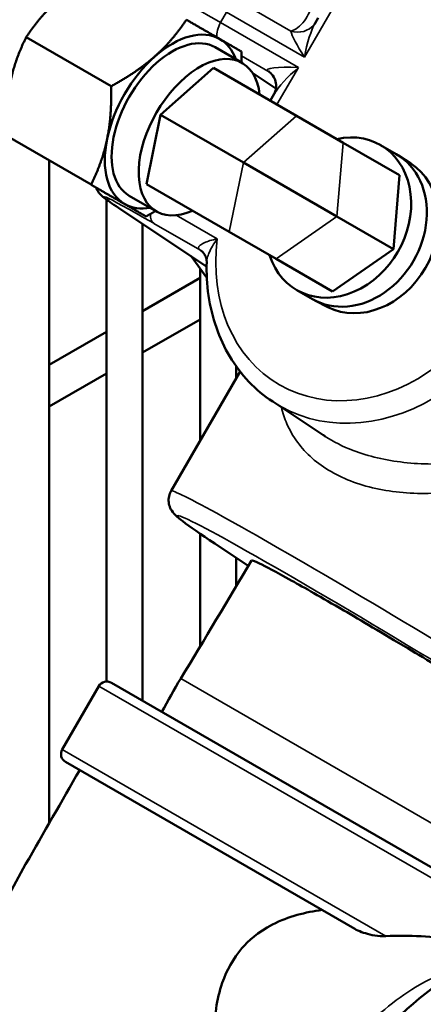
# Model space of a CAD drawing. Header units: inches. Extents: x 1 to 271, y 5 to 171.
# Tile 151 of 256: x 190.09 to 191.42, y 91.23 to 94.46. Entities that reach past the tile are written whole.
import ezdxf

# ---------------------------------------------------------------- set-up
doc = ezdxf.new("R2010")
doc.units = ezdxf.units.IN
doc.header["$LTSCALE"] = 8
doc.header["$MEASUREMENT"] = 0
doc.layers.add('Visible (ANSI)', color=7, linetype='Continuous', lineweight=50)
doc.layers.add('Visible Narrow (ANSI)', color=7, linetype='Continuous', lineweight=35)

msp = doc.modelspace()

# ---------------------------------------------------------------- linework, layer by layer
at = {"layer": 'Visible (ANSI)'}
for p, q in [((191.0618, 94.4497), (191.0721, 94.4676)), ((190.1143, 94.4033), (190.3931, 94.2424)), ((190.7338, 94.3704), (190.8229, 94.319)), ((190.5553, 94.1488), (190.7288, 94.3026)), ((191.0003, 94.1459), (190.7288, 94.3026)), ((190.8574, 94.2854), (190.9333, 94.2349)), ((190.9149, 94.1952), (190.928, 94.2179)), ((190.5088, 93.9216), (190.5553, 94.1488)), ((190.8268, 93.992), (190.5553, 94.1488)), ((191.0003, 94.1459), (191.1536, 94.0573)), ((190.0483, 94.0806), (190.327, 93.9197)), ((191.3386, 93.9505), (191.1536, 94.0573)), ((191.3275, 94.0202), (191.2762, 94.0498)), ((191.3756, 93.9892), (191.3357, 94.0151)), ((190.1901, 93.9988), (190.1901, 91.8249)), ((190.8268, 93.992), (191.1335, 93.8149)), ((191.3386, 93.9505), (191.3185, 93.7081)), ((190.7803, 93.7648), (190.5088, 93.9216)), ((190.4526, 93.8833), (190.5417, 93.8319)), ((190.3782, 93.8704), (190.3782, 92.2894)), ((190.4245, 93.8383), (190.7059, 93.6511)), ((190.4963, 93.7906), (190.4963, 92.2261)), ((191.3185, 93.7081), (191.1335, 93.8149)), ((190.7803, 93.7648), (190.9336, 93.6763)), ((191.3185, 93.7081), (191.1186, 93.5695)), ((190.6555, 93.6846), (190.7067, 93.6141)), ((191.1186, 93.5695), (190.9336, 93.6763)), ((190.6844, 93.6448), (190.6844, 93.0791)), ((190.4963, 93.505), (190.6844, 93.6136)), ((191.0528, 93.5443), (191.0015, 93.5739)), ((191.1036, 93.5181), (191.0613, 93.5397)), ((190.4963, 93.3686), (190.6844, 93.4772)), ((190.1901, 93.3282), (190.3782, 93.4368)), ((190.1901, 93.1918), (190.3782, 93.3004)), ((190.5895, 92.9147), (190.8158, 93.3067)), ((190.8025, 93.3246), (190.8025, 93.2837)), ((190.9226, 93.2078), (191.0939, 93.0945)), ((191.2669, 93.0232), (191.2669, 93.0232)), ((190.6844, 92.7748), (190.6844, 92.4039)), ((190.8428, 92.669), (190.7327, 92.7423)), ((190.8025, 92.6958), (190.8025, 92.6011)), ((190.3526, 92.2744), (190.2326, 92.0665)), ((191.8745, 91.4304), (190.3936, 92.2854)), ((190.2436, 92.0256), (191.1918, 91.4781))]:
    msp.add_line(p, q, dxfattribs=at)
for centre, start, end in [((190.3786, 92.2594), 60, 150), ((190.2586, 92.0515), 150, 240)]:
    msp.add_arc(centre, 0.03, start, end, dxfattribs=at)
for centre, major_axis, ratio, start_param, end_param in [((190.5932, 94.1269), (0.1562, 0.2706), 0.57735, 0, 1.047198), ((190.996, 94.4948), (0.0621, -0.0504), 0.88818, 0.000185, 0.004928), ((190.5932, 94.1269), (0.1406, 0.2436), 0.57735, 0, 3.141593), ((190.5932, 94.1269), (0.1562, 0.2706), 0.57735, 5.832158, 6.283185), ((190.6823, 94.0754), (-0.1406, -0.2436), 0.57735, 2.469021, 6.955757), ((190.5932, 94.1269), (-0.1562, -0.2706), 0.57735, 4.18879, 5.235988), ((191.1388, 93.8118), (0.1374, 0.2379), 0.816497, 2.499306, 6.925472), ((190.5932, 94.1269), (-0.1562, -0.2706), 0.57735, 5.235988, 6.283185), ((191.1902, 93.7822), (-0.1374, -0.2379), 0.816497, 0, 3.141593), ((191.2313, 93.7584), (0.1361, 0.2358), 0.816497, 3.184517, 6.24026), ((190.5932, 94.1269), (-0.1562, -0.2706), 0.57735, 0, 0.451027), ((190.6424, 93.6372), (0.0442, 0.0667), 0.826543, 0.001504, 0.003006), ((191.446, 92.3982), (-0.8565, 0.5164), 0.026792, 0.000508, 0.000778), ((160.9173, 110.3664), (18.0668, 29.7039), 1, 4.712389, 4.725364), ((193.4364, 89.5195), (1.5, 2.5981), 0.57735, 0, 3.141593), ((191.5372, 90.6161), (0.4453, 0.7712), 0.57735, 0, 2.000707), ((191.7578, 90.4887), (0.4453, 0.7712), 0.57735, 5.745036, 8.27331)]:
    msp.add_ellipse(centre, major_axis=major_axis, ratio=ratio, start_param=start_param, end_param=end_param, dxfattribs=at)
for points, weights in [([(190.2178, 94.524), (190.1606, 94.4733), (190.1143, 94.4033)], [1, 1.08259182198, 1.08785887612]), ([(190.536, 94.3403), (190.5932, 94.391), (190.6395, 94.461)], [1, 1.08259182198, 1.08785887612]), ([(190.6395, 94.461), (190.7076, 94.4217), (190.7495, 94.3975)], [1.08785887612, 1.08259182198, 1]), ([(190.1143, 94.4033), (190.0769, 94.3283), (190.0616, 94.2534)], [1.08785887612, 1.08259182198, 1]), ([(190.7495, 94.3975), (190.7913, 94.3733), (190.8199, 94.3568)], [1, 1.08259182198, 1.08785887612]), ([(190.3931, 94.2424), (190.4788, 94.2896), (190.536, 94.3403)], [1.08785887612, 1.08259182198, 1]), ([(190.8199, 94.3568), (190.8203, 94.3381), (190.8201, 94.3206)], [1.08785887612, 1.08684890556, 1.08299578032]), ([(190.3798, 94.0697), (190.3951, 94.1446), (190.3931, 94.2424)], [1, 1.08259182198, 1.08785887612]), ([(190.327, 93.9197), (190.3644, 93.9948), (190.3798, 94.0697)], [1.08785887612, 1.08259182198, 1]), ([(190.437, 93.8562), (190.3951, 93.8804), (190.327, 93.9197)], [1, 1.08259182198, 1.08785887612]), ([(190.5074, 93.8155), (190.4788, 93.8321), (190.437, 93.8562)], [1.08785887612, 1.08259182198, 1]), ([(190.5389, 93.8335), (190.5238, 93.8246), (190.5074, 93.8155)], [1.08299578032, 1.08684890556, 1.08785887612])]:
    msp.add_rational_spline(points, weights, degree=2, dxfattribs=at)
for points in [[(191.0583, 94.4447), (191.0599, 94.4467), (191.0611, 94.4484), (191.0618, 94.4497)], [(190.7062, 93.6665), (190.7062, 93.6665), (190.7062, 93.6665), (190.7062, 93.6665)], [(191.0879, 93.0985), (191.0902, 93.0969), (191.0925, 93.0954), (191.0948, 93.0939)], [(191.0948, 93.0939), (191.0945, 93.0941), (191.0942, 93.0943), (191.0939, 93.0945)], [(190.5595, 92.1896), (190.5788, 92.2269), (190.5994, 92.2637), (190.6212, 92.2996)], [(190.6212, 92.2996), (190.6212, 92.2996), (190.6212, 92.2996), (190.6212, 92.2996)]]:
    msp.add_open_spline(points, degree=3, dxfattribs=at)
for points, knots in [([(190.9283, 94.2184), (190.9292, 94.2202), (190.9303, 94.2226), (190.9323, 94.2288), (190.9332, 94.2328), (190.9341, 94.242), (190.934, 94.2474), (190.932, 94.2598), (190.9296, 94.2668), (190.9227, 94.2791), (190.918, 94.2845), (190.9124, 94.2892), (190.9111, 94.2901), (190.91, 94.2909)], [0.0058755, 0.0058755, 0.0058755, 0.0058755, 0.0440385, 0.0440385, 0.0856499, 0.0856499, 0.1351113, 0.1351113, 0.2005128, 0.2005128, 0.2682968, 0.2682968, 0.2879826, 0.2879826, 0.2879826, 0.2879826]), ([(190.4247, 93.8382), (190.4025, 93.853), (190.3861, 93.8644), (190.3691, 93.8773), (190.365, 93.8804), (190.3578, 93.8875), (190.3561, 93.8893), (190.3525, 93.8937), (190.3507, 93.8962), (190.3469, 93.9024), (190.345, 93.9061), (190.3434, 93.9102)], [0, 0, 0, 0, 0.3638285, 0.3638285, 0.5294866, 0.5294866, 0.5739815, 0.5739815, 0.6105844, 0.6105844, 0.6480975, 0.6480975, 0.6480975, 0.6480975]), ([(190.7063, 93.6681), (190.7063, 93.6705), (190.706, 93.6734), (190.7042, 93.6808), (190.7023, 93.6856), (190.6962, 93.6958), (190.6912, 93.7009), (190.6866, 93.7039)], [0.0093871, 0.0093871, 0.0093871, 0.0093871, 0.0494556, 0.0494556, 0.1081802, 0.1081802, 0.1894912, 0.1894912, 0.1894912, 0.1894912]), ([(190.9226, 93.2078), (190.8943, 93.2265), (190.8681, 93.2485), (190.8211, 93.2981), (190.8002, 93.3257), (190.7645, 93.3853), (190.7496, 93.4173), (190.7262, 93.4845), (190.7176, 93.5197), (190.7071, 93.592), (190.7051, 93.629), (190.7062, 93.6665)], [4.7617945, 4.7617945, 4.7617945, 4.7617945, 4.9499238, 4.9499238, 5.1380531, 5.1380531, 5.3261824, 5.3261824, 5.5143118, 5.5143118, 5.7024411, 5.7024411, 5.7024411, 5.7024411]), ([(190.7328, 92.7422), (190.6858, 92.7735), (190.6507, 92.7978), (190.6186, 92.8223), (190.6115, 92.828), (190.6007, 92.8385), (190.5968, 92.842), (190.59, 92.8526), (190.5884, 92.8555), (190.5856, 92.8617), (190.5844, 92.8648), (190.5819, 92.8739), (190.581, 92.8806), (190.5818, 92.8939), (190.5832, 92.9005), (190.5867, 92.9093), (190.588, 92.912), (190.5895, 92.9146)], [0, 0, 0, 0, 0.777895, 0.777895, 1.099279, 1.099279, 1.260649, 1.260649, 1.307433, 1.307433, 1.343579, 1.343579, 1.405403, 1.405403, 1.460001, 1.460001, 1.485091, 1.485091, 1.485091, 1.485091]), ([(190.8531, 92.6865), (190.854, 92.688), (190.8614, 92.6856), (190.8989, 92.6675), (190.9314, 92.6505), (191.0257, 92.5979), (191.0814, 92.5662), (191.2117, 92.4902), (191.2823, 92.4485), (191.4281, 92.3609), (191.5029, 92.3157), (191.6283, 92.2384), (191.6885, 92.2011), (191.8013, 92.1297), (191.8456, 92.1012), (191.8811, 92.0777)], [-11.911475, -11.911475, -11.911475, -11.911475, -9.132275, -9.132275, -6.239027, -6.239027, -4.07991, -4.07991, -2.461946, -2.461946, -1.248865, -1.248865, -0.560636, -0.560636, -0.000001, -0.000001, -0.000001, -0.000001]), ([(190.6602, 89.4727), (190.6244, 89.4934), (190.5887, 89.514), (190.5246, 89.551), (190.4919, 89.5695), (190.4294, 89.6097), (190.4, 89.6304), (190.2857, 89.7183), (190.2079, 89.7959), (190.0524, 89.9964), (189.982, 90.1283), (189.8838, 90.4109), (189.8562, 90.5657), (189.846, 90.8857), (189.8662, 91.0551), (189.9543, 91.3822), (190.0272, 91.541), (190.1717, 91.7929), (190.2307, 91.8959), (190.2898, 91.9989)], [0.614738, 0.614738, 0.614738, 0.614738, 1, 1, 1.304722, 1.304722, 1.590411, 1.590411, 2.453019, 2.453019, 3.611133, 3.611133, 4.813046, 4.813046, 6.090034, 6.090034, 7.397841, 7.397841, 8.302458, 8.302458, 8.302458, 8.302458]), ([(190.9394, 90.6956), (190.9035, 90.7263), (190.8709, 90.7621), (190.8148, 90.8417), (190.7913, 90.8853), (190.7476, 90.9979), (190.7341, 91.066), (190.7311, 91.1879), (190.7382, 91.2459), (190.7719, 91.342), (190.793, 91.3806), (190.8427, 91.4385), (190.8733, 91.467), (190.9751, 91.5193), (191.0308, 91.5328), (191.0845, 91.5401)], [0.000003, 0.000003, 0.000003, 0.000003, 0.446225, 0.446225, 0.8811, 0.8811, 1.489921, 1.489921, 2.006547, 2.006547, 2.394498, 2.394498, 2.673876, 2.673876, 2.977918, 2.977918, 2.977918, 2.977918]), ([(191.1918, 91.4781), (191.2049, 91.4705), (191.222, 91.464), (191.252, 91.457), (191.2635, 91.4552), (191.281, 91.4539), (191.2874, 91.4537), (191.2935, 91.454)], [0.000001, 0.000001, 0.000001, 0.000001, 0.1179695, 0.1179695, 0.1879463, 0.1879463, 0.2278392, 0.2278392, 0.2278392, 0.2278392]), ([(191.2935, 91.454), (191.3687, 91.4576), (191.4496, 91.4535), (191.5671, 91.4332), (191.6064, 91.4231), (191.6483, 91.4075), (191.6558, 91.4044), (191.6631, 91.4012)], [0.000001, 0.000001, 0.000001, 0.000001, 0.607966, 0.607966, 0.959655, 0.959655, 1.040742, 1.040742, 1.040742, 1.040742])]:
    msp.add_open_spline(points, degree=3, knots=knots, dxfattribs=at)
at = {"layer": 'Visible Narrow (ANSI)'}
for p, q in [((191.0266, 94.338), (191.1974, 94.6338)), ((190.8119, 94.5215), (190.9819, 94.4234)), ((190.7519, 94.4515), (190.7714, 94.4853)), ((190.7714, 94.4853), (191.0266, 94.338)), ((191.0071, 94.3042), (190.7519, 94.4515)), ((190.8201, 94.3429), (190.9071, 94.2926)), ((190.9368, 94.1825), (191.0071, 94.3042)), ((190.9334, 94.235), (190.8573, 94.2856)), ((190.9071, 94.2926), (190.9123, 94.2892)), ((191.0003, 94.1459), (190.8268, 93.992)), ((191.1536, 94.0573), (191.1335, 93.8149)), ((190.8268, 93.992), (190.7803, 93.7648)), ((190.7059, 93.6512), (190.4268, 93.8369)), ((190.7411, 93.7418), (190.6067, 93.8194)), ((190.6594, 93.8341), (190.7478, 93.783)), ((190.5328, 93.7928), (190.6838, 93.7057)), ((191.1335, 93.8149), (190.9336, 93.6763)), ((190.6942, 93.7271), (190.6942, 93.7271)), ((190.6838, 93.7057), (190.6886, 93.7025)), ((191.2537, 93.0264), (191.2537, 93.0264)), ((190.7372, 92.8428), (190.7372, 92.8428)), ((190.8428, 92.6691), (190.7349, 92.7409)), ((190.6212, 92.2996), (191.6673, 91.6956)), ((190.3526, 92.2744), (191.8168, 91.429)), ((191.2935, 91.454), (190.2326, 92.0665))]:
    msp.add_line(p, q, dxfattribs=at)
for centre, major_axis, ratio, start_param, end_param in [((190.9942, 94.2939), (-0.4286, 0.2577), 0.025083, 5.328314, 6.281327), ((190.996, 94.4948), (-0.04, -0.0693), 0.57735, 0.534281, 2.173469), ((190.7819, 94.4342), (-0.03, -0.052), 0.57735, 4.712389, 5.639155), ((190.996, 94.4948), (0.0621, -0.0504), 0.88818, 5.152142, 6.28337), ((191.0566, 94.3207), (0.0251, 0.1467), 0.219073, 0.534607, 1.48992), ((191.0566, 94.3207), (-0.0741, 0.1101), 0.11795, 0.297663, 1.334179), ((191.0371, 94.2869), (-0.1324, 0.0091), 0.11795, 4.949007, 6.484896), ((191.0371, 94.2869), (-0.1145, -0.095), 0.219073, 4.793265, 5.748568), ((190.8657, 94.2242), (0.0443, 0.0666), 0.83564, 0.001411, 0.051901), ((190.7451, 93.6525), (0.3766, -0.2277), 0.028501, 2.186851, 3.722741), ((190.4578, 93.8883), (-0.0332, -0.05), 0.83564, 6.229486, 6.235202), ((190.4578, 93.8883), (-0.0332, -0.05), 0.83564, 0.002906, 0.051901), ((190.5638, 93.8442), (-0.03, -0.052), 0.57735, 5.423055, 6.248279), ((191.2313, 93.7584), (0.286, 0.4954), 0.816497, 1.965545, 1.966456), ((191.2313, 93.7584), (-0.286, -0.4954), 0.816497, 5.183255, 7.383116), ((190.6424, 93.6372), (0.0442, 0.0667), 0.826543, 0.003006, 0.050646), ((191.2603, 93.7417), (-0.316, -0.5473), 0.816497, 6.23378, 7.25836), ((191.446, 92.3982), (-0.8565, 0.5164), 0.026792, 3.792487, 6.283693), ((191.415, 92.3469), (0.8046, -0.4864), 0.028501, 0.650961, 3.722741), ((190.7659, 92.7922), (0.0332, 0.05), 0.83564, 2.181421, 2.181437), ((190.7659, 92.7922), (-0.0332, -0.05), 0.83564, 6.230471, 6.23609), ((190.7659, 92.7922), (-0.0332, -0.05), 0.83564, 0.00291, 0.051901)]:
    msp.add_ellipse(centre, major_axis=major_axis, ratio=ratio, start_param=start_param, end_param=end_param, dxfattribs=at)
for points, knots in [([(190.7469, 93.7841), (190.7471, 93.7838), (190.7474, 93.7835), (190.7477, 93.7831), (190.7478, 93.7831), (190.7478, 93.783)], [-0.004158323, -0.004158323, -0.004158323, -0.004158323, 0, 0, 0.000977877, 0.000977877, 0.000977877, 0.000977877]), ([(190.7478, 93.783), (190.7478, 93.7831), (190.7478, 93.7832), (190.7478, 93.7834), (190.7478, 93.7835), (190.7478, 93.7836)], [-0.000977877, -0.000977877, -0.000977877, -0.000977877, 0, 0, 0.00082822, 0.00082822, 0.00082822, 0.00082822]), ([(190.7411, 93.7418), (190.741, 93.7418), (190.7409, 93.7418), (190.7239, 93.7386), (190.7013, 93.7318), (190.6787, 93.718), (190.6778, 93.7096), (190.6838, 93.7057)], [-0.587043, -0.587043, -0.587043, -0.587043, -0.5860823, -0.5860823, -0.3516494, -0.2344329, 0, 0, 0, 0]), ([(190.7062, 93.6665), (190.7063, 93.6691), (190.7067, 93.6719), (190.7082, 93.68), (190.7099, 93.6857), (190.7126, 93.6929), (190.7131, 93.6941), (190.7168, 93.7027), (190.7207, 93.7105), (190.73, 93.726), (190.7352, 93.7339), (190.741, 93.7417), (190.741, 93.7418), (190.7411, 93.7418)], [0.1796925, 0.1796925, 0.1796925, 0.1796925, 0.2344329, 0.2344329, 0.3319507, 0.3319507, 0.3516494, 0.3516494, 0.4701347, 0.4701347, 0.5860823, 0.5860823, 0.587043, 0.587043, 0.587043, 0.587043]), ([(190.9512, 93.1889), (190.9557, 93.1704), (190.9763, 93.1089), (191.0429, 93.0163), (191.1814, 92.9365), (191.3591, 92.901), (191.5526, 92.9103), (191.6815, 92.9444), (191.7433, 92.9684)], [-3.482886, -3.482886, -3.482886, -3.482886, -3.262839, -2.728954, -2.19507, -1.661185, -1.127301, -0.603869, -0.603869, -0.603869, -0.603869]), ([(191.7203, 93.0449), (191.6605, 93.0258), (191.5364, 93.0011), (191.3501, 93.002), (191.1991, 93.0371), (191.1221, 93.076), (191.0948, 93.0939)], [0.593416, 0.593416, 0.593416, 0.593416, 1.127301, 1.661185, 2.19507, 2.549943, 2.549943, 2.549943, 2.549943]), ([(190.9394, 90.6956), (190.9643, 90.7668), (191.0375, 90.9258), (191.1998, 91.1448), (191.3894, 91.2978), (191.511, 91.3461), (191.5618, 91.3569)], [0.3988714, 0.3988714, 0.3988714, 0.3988714, 0.5, 0.625, 0.75, 0.8478929, 0.8478929, 0.8478929, 0.8478929])]:
    msp.add_open_spline(points, degree=3, knots=knots, dxfattribs=at)
msp.add_open_spline([(191.0187, 93.1605), (191.0187, 93.1605), (191.0186, 93.1605), (191.0186, 93.1606)], degree=3, dxfattribs=at)

doc.saveas('drawing.dxf')
